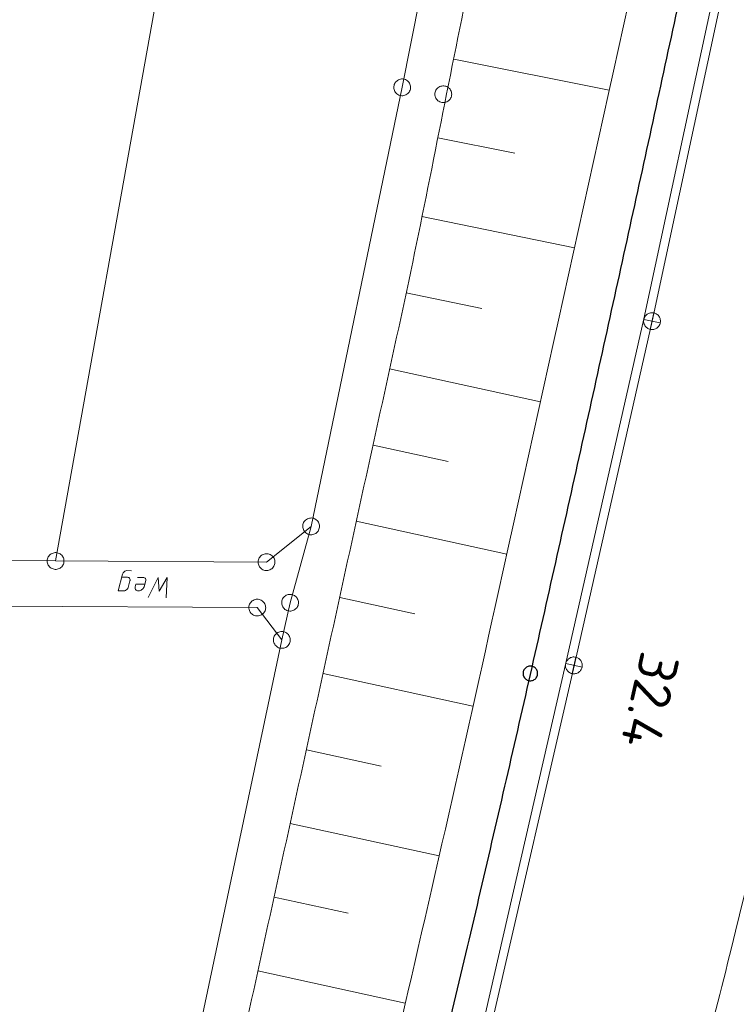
# Model space of a CAD drawing. Header units: metres. Extents: x 3425540 to 3446143, y 5432760 to 5444637.
# Tile 52 of 256: x 3435656 to 3435719, y 5438840 to 5438928. Entities that reach past the tile are written whole.
import ezdxf
from ezdxf.enums import TextEntityAlignment as Align

# ---------------------------------------------------------------- set-up
doc = ezdxf.new("R2010")
doc.units = ezdxf.units.M
for name, color, linetype, lineweight in [('B_Bestand', 9, 'Continuous', 18), ('B_Böschung', 9, 'Continuous', 18), ('B_Flurgrenzen', 9, 'Continuous', 18), ('B_Gleisachse', 9, 'Continuous', 25), ('B_Kilometrierung', 9, 'Continuous', 25), ('Bestand_Neu_Strecke 3433', 9, 'Continuous', 18)]:
    doc.layers.add(name, color=color, linetype=linetype, lineweight=lineweight)
doc.styles.get("Standard").update_dxf_attribs({"font": 'isocpeur.ttf'})

msp = doc.modelspace()

# ---------------------------------------------------------------- linework, layer by layer
at = {"layer": 'B_Bestand'}
for p, q in [((3435711.964, 5438901.334), (3435718.603, 5438932.202)), ((3435712.125, 5438902.066), (3435711.802, 5438900.601)), ((3435705.051, 5438870.729), (3435711.963, 5438901.334)), ((3435711.231, 5438901.496), (3435712.696, 5438901.172)), ((3435705.163, 5438871.387), (3435704.84, 5438869.922)), ((3435697.891, 5438839.668), (3435705.051, 5438870.729)), ((3435704.269, 5438870.817), (3435705.734, 5438870.493))]:
    msp.add_line(p, q, dxfattribs=at)
for points in [[(3435711.802, 5438900.601), (3435711.879, 5438900.589), (3435711.957, 5438900.584), (3435712.036, 5438900.587), (3435712.113, 5438900.599), (3435712.189, 5438900.619), (3435712.263, 5438900.646), (3435712.333, 5438900.681), (3435712.399, 5438900.724), (3435712.461, 5438900.773), (3435712.517, 5438900.828), (3435712.566, 5438900.888), (3435712.61, 5438900.954), (3435712.646, 5438901.023), (3435712.675, 5438901.096), (3435712.696, 5438901.172), (3435712.709, 5438901.25), (3435712.713, 5438901.328), (3435712.71, 5438901.406), (3435712.698, 5438901.484), (3435712.679, 5438901.56), (3435712.651, 5438901.633), (3435712.616, 5438901.704), (3435712.574, 5438901.77), (3435712.525, 5438901.831), (3435712.47, 5438901.887), (3435712.409, 5438901.937), (3435712.344, 5438901.98), (3435712.274, 5438902.017), (3435712.201, 5438902.045), (3435712.125, 5438902.066), (3435712.048, 5438902.079), (3435711.969, 5438902.084), (3435711.891, 5438902.08), (3435711.813, 5438902.069), (3435711.737, 5438902.049), (3435711.664, 5438902.021), (3435711.594, 5438901.986), (3435711.528, 5438901.944), (3435711.466, 5438901.895), (3435711.41, 5438901.84), (3435711.36, 5438901.78), (3435711.317, 5438901.714), (3435711.281, 5438901.644), (3435711.252, 5438901.572), (3435711.231, 5438901.496), (3435711.218, 5438901.418), (3435711.213, 5438901.34), (3435711.217, 5438901.262), (3435711.229, 5438901.184), (3435711.248, 5438901.108), (3435711.276, 5438901.034), (3435711.311, 5438900.964), (3435711.353, 5438900.898), (3435711.402, 5438900.837), (3435711.457, 5438900.781), (3435711.518, 5438900.731), (3435711.583, 5438900.687), (3435711.653, 5438900.651), (3435711.726, 5438900.623), (3435711.801, 5438900.602)], [(3435664.72, 5438878.505), (3435665.244, 5438878.502), (3435665.301, 5438878.487), (3435665.343, 5438878.473), (3435665.385, 5438878.444), (3435665.414, 5438878.416), (3435665.442, 5438878.359), (3435665.455, 5438878.288), (3435665.455, 5438878.231), (3435665.44, 5438878.175), (3435665.281, 5438877.595), (3435665.252, 5438877.51), (3435665.209, 5438877.453), (3435665.167, 5438877.411), (3435665.095, 5438877.355), (3435665.039, 5438877.327), (3435664.996, 5438877.313), (3435664.925, 5438877.299), (3435664.401, 5438877.302), (3435664.792, 5438878.774), (3435664.821, 5438878.845), (3435664.849, 5438878.901), (3435664.892, 5438878.957), (3435664.935, 5438879), (3435664.992, 5438879.042), (3435665.091, 5438879.084), (3435665.162, 5438879.098), (3435665.588, 5438879.095)], [(3435666.764, 5438877.883), (3435665.97, 5438877.888), (3435665.912, 5438877.647), (3435665.911, 5438877.52), (3435665.953, 5438877.406), (3435665.995, 5438877.364), (3435666.052, 5438877.321), (3435666.123, 5438877.306), (3435666.208, 5438877.291), (3435666.293, 5438877.305), (3435666.364, 5438877.319), (3435666.449, 5438877.361), (3435666.52, 5438877.403), (3435666.577, 5438877.459), (3435666.62, 5438877.516), (3435666.663, 5438877.572), (3435666.706, 5438877.657), (3435666.865, 5438878.209), (3435666.866, 5438878.294), (3435666.852, 5438878.336), (3435666.824, 5438878.393), (3435666.795, 5438878.422), (3435666.753, 5438878.45), (3435666.697, 5438878.479), (3435666.64, 5438878.494), (3435666.13, 5438878.497)], [(3435668.677, 5438876.682), (3435668.773, 5438878.481), (3435668.043, 5438877.281), (3435667.965, 5438878.486), (3435667.076, 5438876.691)], [(3435704.84, 5438869.922), (3435704.917, 5438869.91), (3435704.995, 5438869.905), (3435705.074, 5438869.908), (3435705.151, 5438869.92), (3435705.227, 5438869.94), (3435705.301, 5438869.967), (3435705.371, 5438870.002), (3435705.437, 5438870.045), (3435705.499, 5438870.094), (3435705.555, 5438870.149), (3435705.604, 5438870.209), (3435705.648, 5438870.275), (3435705.684, 5438870.344), (3435705.713, 5438870.417), (3435705.734, 5438870.493), (3435705.747, 5438870.571), (3435705.751, 5438870.649), (3435705.748, 5438870.727), (3435705.736, 5438870.805), (3435705.717, 5438870.881), (3435705.689, 5438870.954), (3435705.654, 5438871.025), (3435705.612, 5438871.091), (3435705.563, 5438871.152), (3435705.508, 5438871.208), (3435705.447, 5438871.258), (3435705.382, 5438871.301), (3435705.312, 5438871.338), (3435705.239, 5438871.366), (3435705.163, 5438871.387), (3435705.086, 5438871.4), (3435705.007, 5438871.405), (3435704.929, 5438871.401), (3435704.851, 5438871.39), (3435704.775, 5438871.37), (3435704.702, 5438871.342), (3435704.632, 5438871.307), (3435704.566, 5438871.265), (3435704.504, 5438871.216), (3435704.448, 5438871.161), (3435704.398, 5438871.101), (3435704.355, 5438871.035), (3435704.319, 5438870.965), (3435704.29, 5438870.893), (3435704.269, 5438870.817), (3435704.256, 5438870.739), (3435704.251, 5438870.661), (3435704.255, 5438870.583), (3435704.267, 5438870.505), (3435704.286, 5438870.429), (3435704.314, 5438870.355), (3435704.349, 5438870.285), (3435704.391, 5438870.219), (3435704.44, 5438870.158), (3435704.495, 5438870.102), (3435704.556, 5438870.052), (3435704.621, 5438870.008), (3435704.691, 5438869.972), (3435704.764, 5438869.944), (3435704.839, 5438869.923)]]:
    msp.add_lwpolyline(points, dxfattribs=at)
at = {"layer": 'B_Böschung'}
for p, q in [((3435694.291, 5438924.697), (3435708.147, 5438921.913)), ((3435692.885, 5438917.679), (3435699.75, 5438916.304)), ((3435691.453, 5438910.667), (3435705.062, 5438907.86)), ((3435690.046, 5438903.864), (3435696.803, 5438902.467)), ((3435688.587, 5438897.073), (3435702.029, 5438894.148)), ((3435687.103, 5438890.286), (3435693.814, 5438888.819)), ((3435685.618, 5438883.5), (3435699.025, 5438880.567)), ((3435684.134, 5438876.714), (3435690.825, 5438875.25)), ((3435682.649, 5438869.928), (3435695.998, 5438867.007)), ((3435681.164, 5438863.141), (3435687.823, 5438861.685)), ((3435679.727, 5438856.571), (3435692.996, 5438853.668)), ((3435678.29, 5438850), (3435684.887, 5438848.557)), ((3435676.852, 5438843.429), (3435689.972, 5438840.559))]:
    msp.add_line(p, q, dxfattribs=at)
for points, knots in [([(3435743.468, 5439083.929), (3435741.101, 5439079.115), (3435738.735, 5439074.301), (3435736.368, 5439069.486), (3435735.276, 5439067.266), (3435734.245, 5439065.016), (3435733.183, 5439062.781), (3435731.897, 5439060.074), (3435730.611, 5439057.367), (3435729.325, 5439054.66), (3435728.163, 5439052.214), (3435727.001, 5439049.768), (3435725.839, 5439047.321), (3435724.989, 5439045.532), (3435724.182, 5439043.727), (3435723.406, 5439041.9), (3435722.517, 5439039.808), (3435721.826, 5439037.643), (3435721.223, 5439035.452), (3435720.432, 5439032.581), (3435719.672, 5439029.708), (3435719.07, 5439026.796), (3435718.621, 5439024.627), (3435718.179, 5439022.457), (3435717.73, 5439020.288), (3435717.226, 5439017.854), (3435716.733, 5439015.417), (3435716.211, 5439012.986), (3435715.44, 5439009.395), (3435714.452, 5439005.854), (3435713.513, 5439002.303), (3435712.42, 5438998.168), (3435711.322, 5438994.033), (3435710.23, 5438989.897), (3435708, 5438981.452), (3435705.773, 5438973.005), (3435703.549, 5438964.558), (3435702.382, 5438960.126), (3435701.25, 5438955.685), (3435700.117, 5438951.243), (3435699.3, 5438948.043), (3435698.494, 5438944.839), (3435697.794, 5438941.61), (3435696.831, 5438937.173), (3435695.921, 5438932.726), (3435695.008, 5438928.278), (3435693.182, 5438919.383), (3435691.514, 5438910.454), (3435689.574, 5438901.583), (3435688.604, 5438897.148), (3435687.633, 5438892.712), (3435686.663, 5438888.276), (3435685.693, 5438883.841), (3435684.722, 5438879.406), (3435683.752, 5438874.97), (3435682.782, 5438870.535), (3435681.811, 5438866.099), (3435680.841, 5438861.663), (3435678.9, 5438852.792), (3435676.96, 5438843.921), (3435675.019, 5438835.049), (3435673.217, 5438826.813), (3435671.377, 5438818.585), (3435669.553, 5438810.353), (3435667.878, 5438802.797), (3435666.204, 5438795.24), (3435664.529, 5438787.683), (3435662.972, 5438780.659), (3435661.416, 5438773.634), (3435659.859, 5438766.609), (3435658.442, 5438760.215), (3435656.984, 5438753.83), (3435655.536, 5438747.442), (3435654.842, 5438744.38), (3435654.112, 5438741.326), (3435653.34, 5438738.281), (3435652.568, 5438735.237), (3435651.704, 5438732.217), (3435650.754, 5438729.224), (3435649.804, 5438726.231), (3435648.851, 5438723.239), (3435647.892, 5438720.249), (3435646.933, 5438717.259), (3435645.978, 5438714.267), (3435645.012, 5438711.279), (3435644.046, 5438708.291), (3435643.061, 5438705.31), (3435642.079, 5438702.327), (3435641.097, 5438699.344), (3435640.107, 5438696.364), (3435639.114, 5438693.385), (3435637.995, 5438690.029), (3435636.844, 5438686.684), (3435635.686, 5438683.341), (3435633.687, 5438677.574), (3435631.635, 5438671.826), (3435629.486, 5438666.112), (3435627.001, 5438659.506), (3435624.47, 5438652.92), (3435621.876, 5438646.357), (3435619.052, 5438639.214), (3435616.231, 5438632.069), (3435613.396, 5438624.93), (3435610.317, 5438617.175), (3435607.237, 5438609.42), (3435604.158, 5438601.665), (3435601.207, 5438594.235), (3435598.256, 5438586.804), (3435595.305, 5438579.374), (3435590.56, 5438567.429), (3435585.653, 5438555.542), (3435580.328, 5438543.842), (3435576.421, 5438535.259), (3435572.479, 5438526.693), (3435568.523, 5438518.133), (3435564.208, 5438508.796), (3435559.883, 5438499.464), (3435555.577, 5438490.123), (3435553.397, 5438485.394), (3435551.217, 5438480.665), (3435549.037, 5438475.935), (3435547.19, 5438471.927), (3435545.342, 5438467.919), (3435543.495, 5438463.91)], [0, 0, 0, 0, 0.024605, 0.024605, 0.024605, 0.035954, 0.035954, 0.035954, 0.0497, 0.0497, 0.0497, 0.062121, 0.062121, 0.062121, 0.071206, 0.071206, 0.071206, 0.081613, 0.081613, 0.081613, 0.09525, 0.09525, 0.09525, 0.105409, 0.105409, 0.105409, 0.116812, 0.116812, 0.116812, 0.133657, 0.133657, 0.133657, 0.153277, 0.153277, 0.153277, 0.193341, 0.193341, 0.193341, 0.214363, 0.214363, 0.214363, 0.229513, 0.229513, 0.229513, 0.250336, 0.250336, 0.250336, 0.291985, 0.291985, 0.291985, 0.312811, 0.312811, 0.312811, 0.333635, 0.333635, 0.333635, 0.354461, 0.354461, 0.354461, 0.396112, 0.396112, 0.396112, 0.434782, 0.434782, 0.434782, 0.470282, 0.470282, 0.470282, 0.503283, 0.503283, 0.503283, 0.533323, 0.533323, 0.533323, 0.547725, 0.547725, 0.547725, 0.562126, 0.562126, 0.562126, 0.576528, 0.576528, 0.576528, 0.590931, 0.590931, 0.590931, 0.605334, 0.605334, 0.605334, 0.619737, 0.619737, 0.619737, 0.635962, 0.635962, 0.635962, 0.663956, 0.663956, 0.663956, 0.696322, 0.696322, 0.696322, 0.731553, 0.731553, 0.731553, 0.769824, 0.769824, 0.769824, 0.806493, 0.806493, 0.806493, 0.865445, 0.865445, 0.865445, 0.908696, 0.908696, 0.908696, 0.955872, 0.955872, 0.955872, 0.979757, 0.979757, 0.979757, 1, 1, 1, 1]), ([(3435743.468, 5439083.929), (3435739.429, 5439065.616), (3435735.391, 5439047.302), (3435731.352, 5439028.988), (3435724.948, 5438999.95), (3435718.835, 5438970.849), (3435712.509, 5438941.793), (3435707.821, 5438920.261), (3435703.048, 5438898.748), (3435698.287, 5438877.231), (3435695.163, 5438863.114), (3435691.982, 5438849.011), (3435688.674, 5438834.934), (3435686.511, 5438825.733), (3435684.17, 5438816.576), (3435681.721, 5438807.447), (3435679.28, 5438798.348), (3435676.835, 5438789.249), (3435674.371, 5438780.156), (3435671.853, 5438770.864), (3435669.333, 5438761.571), (3435666.814, 5438752.279), (3435665.233, 5438746.448), (3435663.647, 5438740.618), (3435662.053, 5438734.79), (3435659.915, 5438726.974), (3435657.53, 5438719.225), (3435655.003, 5438711.525), (3435653.06, 5438705.606), (3435651.108, 5438699.69), (3435649.141, 5438693.778), (3435646.859, 5438686.921), (3435644.577, 5438680.064), (3435642.293, 5438673.208), (3435639.332, 5438664.321), (3435636.36, 5438655.437), (3435633.378, 5438646.556), (3435630.377, 5438637.621), (3435627.198, 5438628.748), (3435623.977, 5438619.889), (3435620.336, 5438609.876), (3435616.623, 5438599.89), (3435612.809, 5438589.942), (3435609.917, 5438582.401), (3435607.004, 5438574.87), (3435604.038, 5438567.358), (3435601.543, 5438561.039), (3435599.041, 5438554.723), (3435596.5, 5438548.423), (3435592.659, 5438538.901), (3435588.807, 5438529.384), (3435584.911, 5438519.884), (3435582.567, 5438514.17), (3435580.216, 5438508.46), (3435577.867, 5438502.748), (3435575.424, 5438496.81), (3435572.968, 5438490.879), (3435570.517, 5438484.944), (3435568.79, 5438480.763), (3435567.368, 5438476.431), (3435565.052, 5438472.52), (3435562.888, 5438468.867), (3435560.366, 5438465.483), (3435557.965, 5438462.004), (3435557.166, 5438460.846), (3435556.367, 5438459.688), (3435555.568, 5438458.53)], [0, 0, 0, 0, 0.085859, 0.085859, 0.085859, 0.221997, 0.221997, 0.221997, 0.322886, 0.322886, 0.322886, 0.389081, 0.389081, 0.389081, 0.43235, 0.43235, 0.43235, 0.475482, 0.475482, 0.475482, 0.51956, 0.51956, 0.51956, 0.547221, 0.547221, 0.547221, 0.58432, 0.58432, 0.58432, 0.612842, 0.612842, 0.612842, 0.645928, 0.645928, 0.645928, 0.688816, 0.688816, 0.688816, 0.731967, 0.731967, 0.731967, 0.780743, 0.780743, 0.780743, 0.817716, 0.817716, 0.817716, 0.848818, 0.848818, 0.848818, 0.895824, 0.895824, 0.895824, 0.924099, 0.924099, 0.924099, 0.953493, 0.953493, 0.953493, 0.974206, 0.974206, 0.974206, 0.993559, 0.993559, 0.993559, 1, 1, 1, 1]), ([(3435567.184, 5438452.924), (3435572.866, 5438466.299), (3435578.548, 5438479.674), (3435584.23, 5438493.048), (3435589.675, 5438505.865), (3435595.119, 5438518.682), (3435600.564, 5438531.499), (3435604.264, 5438540.209), (3435607.983, 5438548.912), (3435611.423, 5438557.73), (3435617.405, 5438573.064), (3435623.07, 5438588.513), (3435628.776, 5438603.948), (3435632.317, 5438613.527), (3435635.852, 5438623.107), (3435639.38, 5438632.69), (3435641.662, 5438638.89), (3435643.947, 5438645.087), (3435646.159, 5438651.312), (3435651.155, 5438665.374), (3435655.725, 5438679.58), (3435660.32, 5438693.776), (3435662.177, 5438699.514), (3435663.985, 5438705.268), (3435665.856, 5438711.002), (3435668.332, 5438718.592), (3435670.808, 5438726.183), (3435673.331, 5438733.757), (3435675.4, 5438739.97), (3435677.472, 5438746.183), (3435679.555, 5438752.391), (3435680.86, 5438756.281), (3435682.165, 5438760.171), (3435683.47, 5438764.061), (3435684.288, 5438766.499), (3435685.106, 5438768.936), (3435685.924, 5438771.373), (3435686.471, 5438773.002), (3435687.127, 5438774.588), (3435687.789, 5438776.179), (3435688.296, 5438777.4), (3435688.907, 5438778.565), (3435689.676, 5438779.654), (3435690.395, 5438780.672), (3435691.211, 5438781.579), (3435692.079, 5438782.459), (3435692.931, 5438783.324), (3435693.797, 5438784.162), (3435694.702, 5438784.965), (3435695.783, 5438785.925), (3435696.997, 5438786.715), (3435698.086, 5438787.672), (3435699.237, 5438788.684), (3435700.268, 5438789.796), (3435701.233, 5438791.001), (3435701.988, 5438791.944), (3435702.663, 5438792.925), (3435703.184, 5438794.007), (3435704.036, 5438795.775), (3435704.802, 5438797.559), (3435705.497, 5438799.386), (3435706.825, 5438802.877), (3435708.187, 5438806.345), (3435709.306, 5438809.906), (3435710.709, 5438814.373), (3435712.021, 5438818.859), (3435713.239, 5438823.376), (3435715.223, 5438830.737), (3435717.214, 5438838.091), (3435719.041, 5438845.491), (3435722.899, 5438861.114), (3435726.691, 5438876.749), (3435730.335, 5438892.422), (3435732.3, 5438900.874), (3435734.245, 5438909.329), (3435736.139, 5438917.796), (3435737.085, 5438922.025), (3435738.003, 5438926.259), (3435738.919, 5438930.494), (3435739.788, 5438934.513), (3435740.635, 5438938.535), (3435741.427, 5438942.57), (3435742.55, 5438948.294), (3435743.533, 5438954.043), (3435744.445, 5438959.803), (3435745.638, 5438967.341), (3435746.826, 5438974.879), (3435747.949, 5438982.427), (3435750.418, 5438999.03), (3435752.892, 5439015.632), (3435755.337, 5439032.238), (3435756.272, 5439038.593), (3435757.203, 5439044.949), (3435758.139, 5439051.303), (3435758.785, 5439055.686), (3435759.439, 5439060.068), (3435760.09, 5439064.45), (3435760.633, 5439068.108), (3435761.199, 5439071.762), (3435761.761, 5439075.418), (3435761.931, 5439076.523), (3435762.233, 5439077.567), (3435762.86, 5439078.586), (3435763.708, 5439079.965), (3435765.016, 5439080.829), (3435766.496, 5439081.293), (3435767.599, 5439081.639), (3435768.697, 5439081.849), (3435769.823, 5439081.873), (3435771.92, 5439081.919), (3435774.017, 5439081.982), (3435776.113, 5439081.929), (3435778.67, 5439081.864), (3435781.227, 5439081.801), (3435783.784, 5439081.715), (3435785.537, 5439081.656), (3435787.289, 5439081.567), (3435789.042, 5439081.505), (3435791.839, 5439081.406), (3435794.643, 5439081.327), (3435797.438, 5439081.498), (3435800.439, 5439081.682), (3435803.428, 5439081.999), (3435806.413, 5439082.341), (3435809.44, 5439082.689), (3435812.467, 5439083.036), (3435815.494, 5439083.383)], [0, 0, 0, 0, 0.061057, 0.061057, 0.061057, 0.119567, 0.119567, 0.119567, 0.159329, 0.159329, 0.159329, 0.228472, 0.228472, 0.228472, 0.271379, 0.271379, 0.271379, 0.299135, 0.299135, 0.299135, 0.361828, 0.361828, 0.361828, 0.38717, 0.38717, 0.38717, 0.420715, 0.420715, 0.420715, 0.44823, 0.44823, 0.44823, 0.46547, 0.46547, 0.46547, 0.476272, 0.476272, 0.476272, 0.483492, 0.483492, 0.483492, 0.48903, 0.48903, 0.48903, 0.494203, 0.494203, 0.494203, 0.499284, 0.499284, 0.499284, 0.505354, 0.505354, 0.505354, 0.51177, 0.51177, 0.51177, 0.516789, 0.516789, 0.516789, 0.524989, 0.524989, 0.524989, 0.540659, 0.540659, 0.540659, 0.560312, 0.560312, 0.560312, 0.592334, 0.592334, 0.592334, 0.65994, 0.65994, 0.65994, 0.696396, 0.696396, 0.696396, 0.714601, 0.714601, 0.714601, 0.731875, 0.731875, 0.731875, 0.756379, 0.756379, 0.756379, 0.788443, 0.788443, 0.788443, 0.858969, 0.858969, 0.858969, 0.885957, 0.885957, 0.885957, 0.904572, 0.904572, 0.904572, 0.920111, 0.920111, 0.920111, 0.924807, 0.924807, 0.924807, 0.931156, 0.931156, 0.931156, 0.935886, 0.935886, 0.935886, 0.944696, 0.944696, 0.944696, 0.955444, 0.955444, 0.955444, 0.962814, 0.962814, 0.962814, 0.974573, 0.974573, 0.974573, 0.987198, 0.987198, 0.987198, 1, 1, 1, 1])]:
    msp.add_open_spline(points, degree=3, knots=knots, dxfattribs=at)
at = {"layer": 'B_Flurgrenzen'}
for p, q in [((3435693.81, 5439075.341), (3435658.825, 5438879.959)), ((3435700.992, 5438979.541), (3435689.705, 5438922.175)), ((3435689.705, 5438922.175), (3435681.588, 5438883.042)), ((3435681.588, 5438883.042), (3435677.62, 5438879.855)), ((3435679.717, 5438876.241), (3435681.588, 5438883.042)), ((3435658.825, 5438879.959), (3435627.36, 5438880.151)), ((3435677.62, 5438879.855), (3435658.825, 5438879.959)), ((3435621.816, 5438876.079), (3435676.795, 5438875.805)), ((3435676.795, 5438875.805), (3435678.98, 5438872.923)), ((3435678.98, 5438872.923), (3435679.717, 5438876.241)), ((3435678.98, 5438872.923), (3435668.921, 5438825.26))]:
    msp.add_line(p, q, dxfattribs=at)
for points in [[(3435689.769, 5438921.428), (3435689.863, 5438921.441), (3435689.95, 5438921.467), (3435690.041, 5438921.504), (3435690.12, 5438921.552), (3435690.192, 5438921.612), (3435690.264, 5438921.677), (3435690.323, 5438921.748), (3435690.369, 5438921.829), (3435690.409, 5438921.915), (3435690.431, 5438922.006), (3435690.447, 5438922.096), (3435690.451, 5438922.191), (3435690.443, 5438922.285), (3435690.423, 5438922.379), (3435690.392, 5438922.465), (3435690.355, 5438922.551), (3435690.301, 5438922.629), (3435690.241, 5438922.701), (3435690.171, 5438922.76), (3435690.089, 5438922.812), (3435690.008, 5438922.859), (3435689.922, 5438922.893), (3435689.826, 5438922.914), (3435689.736, 5438922.924), (3435689.641, 5438922.922), (3435689.548, 5438922.908), (3435689.461, 5438922.883), (3435689.369, 5438922.845), (3435689.29, 5438922.797), (3435689.218, 5438922.738), (3435689.147, 5438922.672), (3435689.088, 5438922.602), (3435689.041, 5438922.521), (3435689.001, 5438922.435), (3435688.98, 5438922.344), (3435688.964, 5438922.253), (3435688.96, 5438922.158), (3435688.968, 5438922.064), (3435688.988, 5438921.971), (3435689.019, 5438921.885), (3435689.056, 5438921.799), (3435689.11, 5438921.721), (3435689.17, 5438921.649), (3435689.24, 5438921.59), (3435689.321, 5438921.537), (3435689.402, 5438921.491), (3435689.488, 5438921.457), (3435689.585, 5438921.435), (3435689.675, 5438921.425), (3435689.769, 5438921.428)], [(3435694.113, 5438921.56), (3435694.107, 5438921.654), (3435694.089, 5438921.743), (3435694.06, 5438921.838), (3435694.019, 5438921.92), (3435693.965, 5438921.997), (3435693.906, 5438922.074), (3435693.841, 5438922.139), (3435693.765, 5438922.192), (3435693.682, 5438922.239), (3435693.593, 5438922.269), (3435693.505, 5438922.292), (3435693.41, 5438922.304), (3435693.316, 5438922.304), (3435693.221, 5438922.292), (3435693.133, 5438922.269), (3435693.044, 5438922.239), (3435692.961, 5438922.192), (3435692.885, 5438922.139), (3435692.82, 5438922.074), (3435692.761, 5438921.997), (3435692.707, 5438921.92), (3435692.666, 5438921.838), (3435692.637, 5438921.743), (3435692.619, 5438921.654), (3435692.613, 5438921.56), (3435692.619, 5438921.466), (3435692.637, 5438921.377), (3435692.666, 5438921.282), (3435692.707, 5438921.2), (3435692.761, 5438921.123), (3435692.82, 5438921.046), (3435692.885, 5438920.981), (3435692.961, 5438920.928), (3435693.044, 5438920.881), (3435693.133, 5438920.851), (3435693.221, 5438920.828), (3435693.316, 5438920.816), (3435693.41, 5438920.816), (3435693.505, 5438920.828), (3435693.593, 5438920.851), (3435693.682, 5438920.881), (3435693.765, 5438920.928), (3435693.841, 5438920.981), (3435693.906, 5438921.046), (3435693.965, 5438921.123), (3435694.019, 5438921.2), (3435694.06, 5438921.282), (3435694.089, 5438921.377), (3435694.107, 5438921.466), (3435694.113, 5438921.56)], [(3435681.559, 5438882.293), (3435681.653, 5438882.295), (3435681.743, 5438882.309), (3435681.838, 5438882.335), (3435681.922, 5438882.373), (3435682.001, 5438882.423), (3435682.08, 5438882.479), (3435682.148, 5438882.542), (3435682.204, 5438882.616), (3435682.254, 5438882.697), (3435682.287, 5438882.784), (3435682.314, 5438882.872), (3435682.33, 5438882.966), (3435682.334, 5438883.06), (3435682.325, 5438883.155), (3435682.305, 5438883.245), (3435682.279, 5438883.334), (3435682.235, 5438883.419), (3435682.185, 5438883.498), (3435682.123, 5438883.565), (3435682.048, 5438883.627), (3435681.974, 5438883.683), (3435681.893, 5438883.728), (3435681.799, 5438883.761), (3435681.712, 5438883.782), (3435681.617, 5438883.792), (3435681.523, 5438883.789), (3435681.434, 5438883.775), (3435681.338, 5438883.749), (3435681.254, 5438883.711), (3435681.175, 5438883.661), (3435681.096, 5438883.605), (3435681.029, 5438883.543), (3435680.972, 5438883.468), (3435680.922, 5438883.387), (3435680.889, 5438883.3), (3435680.862, 5438883.213), (3435680.846, 5438883.119), (3435680.843, 5438883.024), (3435680.851, 5438882.929), (3435680.871, 5438882.84), (3435680.897, 5438882.75), (3435680.941, 5438882.666), (3435680.991, 5438882.587), (3435681.054, 5438882.519), (3435681.128, 5438882.457), (3435681.203, 5438882.401), (3435681.284, 5438882.357), (3435681.377, 5438882.324), (3435681.465, 5438882.302), (3435681.559, 5438882.293)], [(3435659.431, 5438879.517), (3435659.482, 5438879.597), (3435659.52, 5438879.679), (3435659.551, 5438879.773), (3435659.567, 5438879.864), (3435659.569, 5438879.957), (3435659.566, 5438880.054), (3435659.552, 5438880.145), (3435659.521, 5438880.233), (3435659.482, 5438880.32), (3435659.428, 5438880.396), (3435659.37, 5438880.467), (3435659.301, 5438880.532), (3435659.225, 5438880.588), (3435659.141, 5438880.634), (3435659.056, 5438880.667), (3435658.967, 5438880.695), (3435658.872, 5438880.706), (3435658.779, 5438880.708), (3435658.688, 5438880.694), (3435658.595, 5438880.667), (3435658.507, 5438880.636), (3435658.425, 5438880.593), (3435658.345, 5438880.534), (3435658.279, 5438880.473), (3435658.219, 5438880.4), (3435658.168, 5438880.32), (3435658.13, 5438880.238), (3435658.098, 5438880.145), (3435658.083, 5438880.053), (3435658.081, 5438879.96), (3435658.083, 5438879.863), (3435658.097, 5438879.773), (3435658.128, 5438879.684), (3435658.167, 5438879.597), (3435658.221, 5438879.521), (3435658.279, 5438879.45), (3435658.349, 5438879.385), (3435658.425, 5438879.329), (3435658.508, 5438879.283), (3435658.594, 5438879.25), (3435658.683, 5438879.222), (3435658.777, 5438879.211), (3435658.871, 5438879.209), (3435658.961, 5438879.224), (3435659.054, 5438879.251), (3435659.143, 5438879.282), (3435659.225, 5438879.324), (3435659.304, 5438879.383), (3435659.371, 5438879.444), (3435659.431, 5438879.517)], [(3435677.774, 5438880.589), (3435677.681, 5438880.603), (3435677.59, 5438880.604), (3435677.492, 5438880.595), (3435677.402, 5438880.571), (3435677.316, 5438880.535), (3435677.229, 5438880.493), (3435677.152, 5438880.443), (3435677.084, 5438880.379), (3435677.021, 5438880.307), (3435676.974, 5438880.227), (3435676.932, 5438880.145), (3435676.901, 5438880.055), (3435676.882, 5438879.963), (3435676.874, 5438879.868), (3435676.879, 5438879.776), (3435676.889, 5438879.683), (3435676.919, 5438879.593), (3435676.955, 5438879.507), (3435677.005, 5438879.43), (3435677.068, 5438879.356), (3435677.132, 5438879.288), (3435677.204, 5438879.231), (3435677.291, 5438879.182), (3435677.374, 5438879.147), (3435677.465, 5438879.122), (3435677.559, 5438879.108), (3435677.649, 5438879.107), (3435677.748, 5438879.116), (3435677.837, 5438879.14), (3435677.923, 5438879.176), (3435678.01, 5438879.218), (3435678.087, 5438879.268), (3435678.155, 5438879.332), (3435678.218, 5438879.403), (3435678.266, 5438879.484), (3435678.307, 5438879.566), (3435678.338, 5438879.656), (3435678.358, 5438879.748), (3435678.365, 5438879.843), (3435678.361, 5438879.935), (3435678.35, 5438880.028), (3435678.321, 5438880.118), (3435678.285, 5438880.204), (3435678.234, 5438880.281), (3435678.171, 5438880.355), (3435678.107, 5438880.423), (3435678.035, 5438880.48), (3435677.948, 5438880.529), (3435677.865, 5438880.564), (3435677.774, 5438880.589)], [(3435677.438, 5438875.42), (3435677.482, 5438875.504), (3435677.512, 5438875.589), (3435677.535, 5438875.685), (3435677.542, 5438875.778), (3435677.536, 5438875.871), (3435677.525, 5438875.967), (3435677.502, 5438876.056), (3435677.464, 5438876.141), (3435677.417, 5438876.224), (3435677.356, 5438876.295), (3435677.293, 5438876.361), (3435677.218, 5438876.419), (3435677.136, 5438876.468), (3435677.049, 5438876.506), (3435676.961, 5438876.532), (3435676.87, 5438876.552), (3435676.775, 5438876.554), (3435676.682, 5438876.547), (3435676.593, 5438876.525), (3435676.502, 5438876.49), (3435676.417, 5438876.451), (3435676.339, 5438876.401), (3435676.266, 5438876.335), (3435676.205, 5438876.269), (3435676.151, 5438876.19), (3435676.108, 5438876.106), (3435676.077, 5438876.021), (3435676.054, 5438875.925), (3435676.047, 5438875.833), (3435676.053, 5438875.74), (3435676.065, 5438875.643), (3435676.087, 5438875.554), (3435676.126, 5438875.469), (3435676.172, 5438875.386), (3435676.233, 5438875.316), (3435676.297, 5438875.25), (3435676.372, 5438875.191), (3435676.453, 5438875.143), (3435676.54, 5438875.104), (3435676.628, 5438875.079), (3435676.719, 5438875.059), (3435676.815, 5438875.057), (3435676.908, 5438875.063), (3435676.997, 5438875.085), (3435677.087, 5438875.121), (3435677.172, 5438875.159), (3435677.25, 5438875.209), (3435677.324, 5438875.275), (3435677.385, 5438875.342), (3435677.438, 5438875.42)], [(3435680.449, 5438876.077), (3435680.464, 5438876.17), (3435680.466, 5438876.26), (3435680.458, 5438876.359), (3435680.435, 5438876.449), (3435680.4, 5438876.535), (3435680.36, 5438876.623), (3435680.31, 5438876.701), (3435680.247, 5438876.769), (3435680.177, 5438876.834), (3435680.097, 5438876.882), (3435680.016, 5438876.924), (3435679.926, 5438876.956), (3435679.834, 5438876.977), (3435679.739, 5438876.986), (3435679.647, 5438876.983), (3435679.554, 5438876.973), (3435679.463, 5438876.945), (3435679.377, 5438876.91), (3435679.299, 5438876.861), (3435679.225, 5438876.799), (3435679.156, 5438876.736), (3435679.098, 5438876.664), (3435679.048, 5438876.578), (3435679.012, 5438876.496), (3435678.985, 5438876.405), (3435678.97, 5438876.311), (3435678.968, 5438876.221), (3435678.976, 5438876.122), (3435678.999, 5438876.033), (3435679.034, 5438875.946), (3435679.074, 5438875.858), (3435679.124, 5438875.781), (3435679.187, 5438875.712), (3435679.257, 5438875.648), (3435679.337, 5438875.6), (3435679.418, 5438875.557), (3435679.508, 5438875.525), (3435679.6, 5438875.504), (3435679.695, 5438875.495), (3435679.787, 5438875.499), (3435679.879, 5438875.508), (3435679.971, 5438875.536), (3435680.057, 5438875.571), (3435680.135, 5438875.62), (3435680.209, 5438875.682), (3435680.278, 5438875.746), (3435680.336, 5438875.817), (3435680.386, 5438875.903), (3435680.422, 5438875.986), (3435680.449, 5438876.077)], [(3435678.609, 5438872.271), (3435678.694, 5438872.23), (3435678.78, 5438872.201), (3435678.877, 5438872.18), (3435678.969, 5438872.175), (3435679.062, 5438872.184), (3435679.158, 5438872.197), (3435679.247, 5438872.221), (3435679.331, 5438872.262), (3435679.413, 5438872.31), (3435679.482, 5438872.373), (3435679.547, 5438872.438), (3435679.604, 5438872.514), (3435679.65, 5438872.596), (3435679.687, 5438872.684), (3435679.71, 5438872.773), (3435679.728, 5438872.865), (3435679.728, 5438872.96), (3435679.72, 5438873.053), (3435679.695, 5438873.141), (3435679.658, 5438873.231), (3435679.617, 5438873.315), (3435679.566, 5438873.392), (3435679.498, 5438873.464), (3435679.43, 5438873.523), (3435679.351, 5438873.575), (3435679.266, 5438873.617), (3435679.18, 5438873.645), (3435679.083, 5438873.666), (3435678.991, 5438873.671), (3435678.898, 5438873.663), (3435678.802, 5438873.65), (3435678.714, 5438873.625), (3435678.629, 5438873.585), (3435678.547, 5438873.536), (3435678.478, 5438873.474), (3435678.414, 5438873.409), (3435678.357, 5438873.332), (3435678.31, 5438873.25), (3435678.274, 5438873.162), (3435678.25, 5438873.073), (3435678.232, 5438872.982), (3435678.232, 5438872.887), (3435678.241, 5438872.794), (3435678.265, 5438872.705), (3435678.302, 5438872.616), (3435678.343, 5438872.532), (3435678.394, 5438872.455), (3435678.462, 5438872.382), (3435678.53, 5438872.323), (3435678.609, 5438872.271)]]:
    msp.add_lwpolyline(points, dxfattribs=at)
at = {"layer": 'B_Gleisachse'}
msp.add_open_spline([(3435715.94, 5438937.143), (3435715.586, 5438935.515), (3435715.232, 5438933.886), (3435714.878, 5438932.257), (3435714.154, 5438928.926), (3435713.429, 5438925.595), (3435712.705, 5438922.264), (3435711.98, 5438918.933), (3435711.253, 5438915.603), (3435710.526, 5438912.272), (3435709.799, 5438908.942), (3435709.068, 5438905.613), (3435708.336, 5438902.283), (3435707.604, 5438898.954), (3435706.869, 5438895.625), (3435706.132, 5438892.296), (3435705.395, 5438888.968), (3435704.654, 5438885.641), (3435703.91, 5438882.314), (3435703.166, 5438878.988), (3435702.417, 5438875.662), (3435701.666, 5438872.337), (3435700.914, 5438869.012), (3435700.157, 5438865.688), (3435699.396, 5438862.365), (3435698.635, 5438859.043), (3435697.867, 5438855.721), (3435697.095, 5438852.401), (3435696.323, 5438849.081), (3435695.544, 5438845.762), (3435694.76, 5438842.444), (3435693.976, 5438839.127), (3435693.185, 5438835.811), (3435692.387, 5438832.496), (3435691.589, 5438829.182), (3435690.784, 5438825.87), (3435689.971, 5438822.559), (3435689.158, 5438819.249), (3435688.343, 5438815.939), (3435687.51, 5438812.633), (3435687.103, 5438811.017), (3435686.695, 5438809.401), (3435686.288, 5438807.785)], degree=3, knots=[0, 0, 0, 0, 0.037674, 0.037674, 0.037674, 0.114728, 0.114728, 0.114728, 0.191783, 0.191783, 0.191783, 0.268835, 0.268835, 0.268835, 0.345894, 0.345894, 0.345894, 0.422946, 0.422946, 0.422946, 0.499997, 0.499997, 0.499997, 0.577055, 0.577055, 0.577055, 0.654107, 0.654107, 0.654107, 0.731165, 0.731165, 0.731165, 0.808223, 0.808223, 0.808223, 0.885276, 0.885276, 0.885276, 0.962329, 0.962329, 0.962329, 1, 1, 1, 1], dxfattribs=at)
at = {"layer": 'B_Kilometrierung'}
msp.add_lwpolyline([(3435701.771, 5438869.937), (3435701.766, 5438870.019), (3435701.751, 5438870.101), (3435701.725, 5438870.178), (3435701.689, 5438870.249), (3435701.648, 5438870.321), (3435701.597, 5438870.382), (3435701.536, 5438870.439), (3435701.469, 5438870.485), (3435701.397, 5438870.526), (3435701.321, 5438870.556), (3435701.244, 5438870.577), (3435701.162, 5438870.587), (3435701.08, 5438870.587), (3435700.998, 5438870.577), (3435700.921, 5438870.556), (3435700.845, 5438870.526), (3435700.773, 5438870.485), (3435700.706, 5438870.439), (3435700.645, 5438870.382), (3435700.594, 5438870.321), (3435700.553, 5438870.249), (3435700.517, 5438870.178), (3435700.491, 5438870.101), (3435700.476, 5438870.019), (3435700.471, 5438869.937), (3435700.476, 5438869.855), (3435700.491, 5438869.773), (3435700.517, 5438869.696), (3435700.553, 5438869.625), (3435700.594, 5438869.553), (3435700.645, 5438869.492), (3435700.706, 5438869.435), (3435700.773, 5438869.389), (3435700.845, 5438869.348), (3435700.921, 5438869.318), (3435700.998, 5438869.297), (3435701.08, 5438869.287), (3435701.162, 5438869.287), (3435701.244, 5438869.297), (3435701.321, 5438869.318), (3435701.397, 5438869.348), (3435701.469, 5438869.389), (3435701.536, 5438869.435), (3435701.597, 5438869.492), (3435701.648, 5438869.553), (3435701.689, 5438869.625), (3435701.725, 5438869.696), (3435701.751, 5438869.773), (3435701.766, 5438869.855), (3435701.771, 5438869.937)], dxfattribs=at)
at = {"layer": 'Bestand_Neu_Strecke 3433'}
for p, q in [((3435717.877, 5438932.405), (3435711.238, 5438901.537)), ((3435711.238, 5438901.537), (3435704.256, 5438870.739)), ((3435704.256, 5438870.739), (3435697.136, 5438839.666))]:
    msp.add_line(p, q, dxfattribs=at)

# ---------------------------------------------------------------- texts
at = {"layer": 'B_Kilometrierung'}
msp.add_text('32.4', height=3.499, rotation=257.217, dxfattribs=at).set_placement((3435711.792, 5438867.517), align=Align.MIDDLE)

doc.saveas('drawing.dxf')
